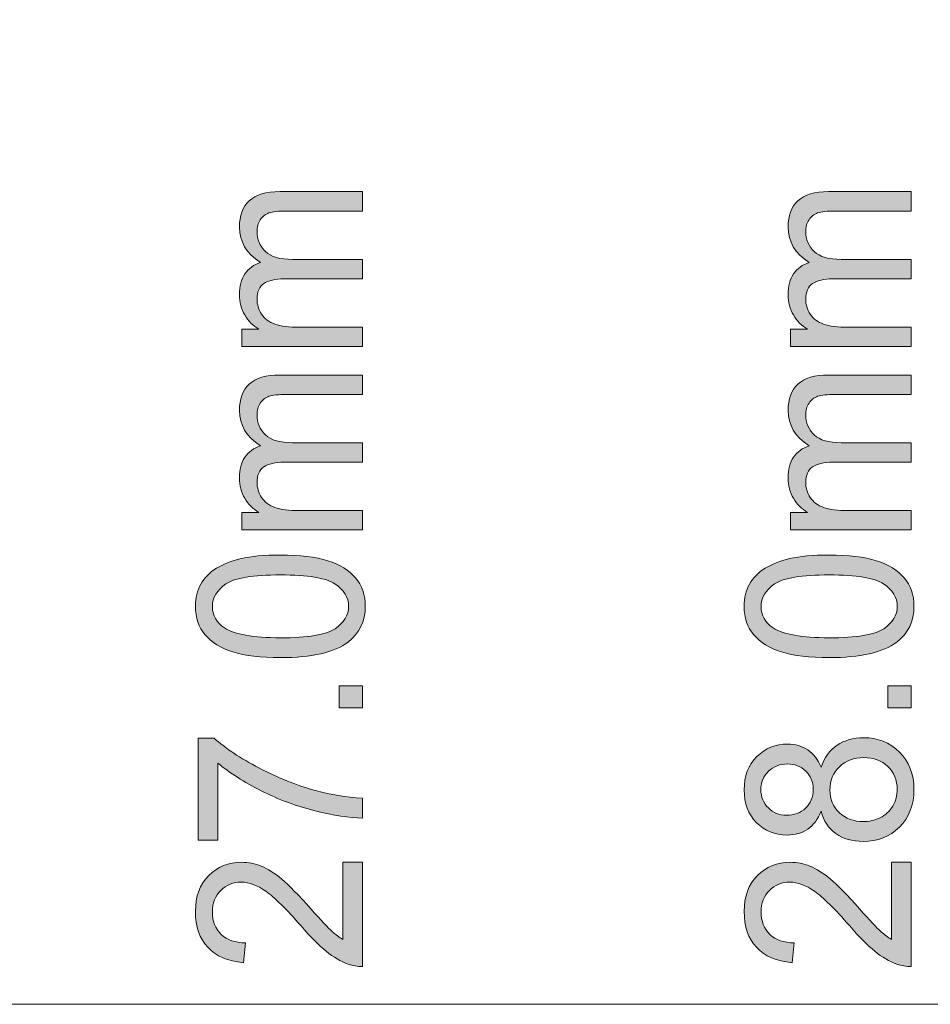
# Model space of a CAD drawing. Header units: millimetres. Extents: x 7 to 595, y -296 to -6.
# Tile 37 of 131: x 83 to 99, y -80 to -61. Entities that reach past the tile are written whole.
import ezdxf

# ---------------------------------------------------------------- set-up
doc = ezdxf.new("R2010")
doc.units = ezdxf.units.MM
doc.header["$MEASUREMENT"] = 0
doc.layers.add('Layer 1', color=7, linetype='Continuous', lineweight=0)

# ---------------------------------------------------------------- blocks, each defined once
blk = doc.blocks.new('Block_1')
at = {"layer": 'Layer 1', "true_color": 0x010101, "transparency": 33554687}
h = blk.add_hatch(color=18, dxfattribs=at)
edge = h.paths.add_edge_path()
edge.add_spline(control_points=[(89.034, -67.422), (89.034, -67.422), (86.814, -67.422), (86.814, -67.422), (86.814, -67.422), (86.814, -67.102), (86.814, -67.102), (86.814, -67.102), (87.127, -67.102), (87.127, -67.102), (87.019, -67.037), (86.931, -66.949), (86.866, -66.839), (86.799, -66.73), (86.767, -66.606), (86.767, -66.466), (86.767, -66.31), (86.801, -66.183), (86.869, -66.084), (86.937, -65.984), (87.032, -65.914), (87.154, -65.873), (86.896, -65.706), (86.767, -65.489), (86.767, -65.222), (86.767, -65.012), (86.827, -64.851), (86.949, -64.739), (87.071, -64.626), (87.259, -64.569), (87.512, -64.569), (87.512, -64.569), (89.034, -64.569), (89.034, -64.569), (89.034, -64.569), (89.034, -64.926), (89.034, -64.926), (89.034, -64.926), (87.637, -64.926), (87.637, -64.926), (87.487, -64.926), (87.378, -64.938), (87.312, -64.961), (87.246, -64.984), (87.193, -65.026), (87.152, -65.087), (87.112, -65.148), (87.092, -65.22), (87.092, -65.301), (87.092, -65.45), (87.144, -65.573), (87.247, -65.671), (87.351, -65.769), (87.517, -65.817), (87.746, -65.817), (87.746, -65.817), (89.034, -65.817), (89.034, -65.817), (89.034, -65.817), (89.034, -66.174), (89.034, -66.174), (89.034, -66.174), (87.593, -66.174), (87.593, -66.174), (87.426, -66.174), (87.301, -66.203), (87.217, -66.261), (87.134, -66.319), (87.092, -66.414), (87.092, -66.546), (87.092, -66.646), (87.12, -66.739), (87.175, -66.824), (87.231, -66.909), (87.312, -66.97), (87.42, -67.009), (87.527, -67.047), (87.682, -67.066), (87.883, -67.066), (87.883, -67.066), (89.034, -67.066), (89.034, -67.066), (89.034, -67.066), (89.034, -67.422), (89.034, -67.422)], knot_values=[0, 0, 0, 0, 1, 1, 1, 2, 2, 2, 3, 3, 3, 4, 4, 4, 5, 5, 5, 6, 6, 6, 7, 7, 7, 8, 8, 8, 9, 9, 9, 10, 10, 10, 11, 11, 11, 12, 12, 12, 13, 13, 13, 14, 14, 14, 15, 15, 15, 16, 16, 16, 17, 17, 17, 18, 18, 18, 19, 19, 19, 20, 20, 20, 21, 21, 21, 22, 22, 22, 23, 23, 23, 24, 24, 24, 25, 25, 25, 26, 26, 26, 27, 27, 27, 28, 28, 28, 28], degree=3, periodic=0)
h = blk.add_hatch(color=18, dxfattribs=at)
edge = h.paths.add_edge_path()
edge.add_spline(control_points=[(99.142, -67.422), (99.142, -67.422), (96.921, -67.422), (96.921, -67.422), (96.921, -67.422), (96.921, -67.102), (96.921, -67.102), (96.921, -67.102), (97.235, -67.102), (97.235, -67.102), (97.126, -67.037), (97.038, -66.949), (96.973, -66.839), (96.907, -66.73), (96.874, -66.606), (96.874, -66.466), (96.874, -66.31), (96.908, -66.183), (96.976, -66.084), (97.044, -65.984), (97.139, -65.914), (97.262, -65.873), (97.003, -65.706), (96.874, -65.489), (96.874, -65.222), (96.874, -65.012), (96.934, -64.851), (97.056, -64.739), (97.178, -64.626), (97.366, -64.569), (97.619, -64.569), (97.619, -64.569), (99.142, -64.569), (99.142, -64.569), (99.142, -64.569), (99.142, -64.926), (99.142, -64.926), (99.142, -64.926), (97.744, -64.926), (97.744, -64.926), (97.594, -64.926), (97.486, -64.938), (97.419, -64.961), (97.353, -64.984), (97.3, -65.026), (97.26, -65.087), (97.219, -65.148), (97.199, -65.22), (97.199, -65.301), (97.199, -65.45), (97.251, -65.573), (97.354, -65.671), (97.459, -65.769), (97.625, -65.817), (97.853, -65.817), (97.853, -65.817), (99.142, -65.817), (99.142, -65.817), (99.142, -65.817), (99.142, -66.174), (99.142, -66.174), (99.142, -66.174), (97.7, -66.174), (97.7, -66.174), (97.533, -66.174), (97.408, -66.203), (97.325, -66.261), (97.241, -66.319), (97.199, -66.414), (97.199, -66.546), (97.199, -66.646), (97.227, -66.739), (97.282, -66.824), (97.338, -66.909), (97.419, -66.97), (97.527, -67.009), (97.634, -67.047), (97.789, -67.066), (97.991, -67.066), (97.991, -67.066), (99.142, -67.066), (99.142, -67.066), (99.142, -67.066), (99.142, -67.422), (99.142, -67.422)], knot_values=[0, 0, 0, 0, 1, 1, 1, 2, 2, 2, 3, 3, 3, 4, 4, 4, 5, 5, 5, 6, 6, 6, 7, 7, 7, 8, 8, 8, 9, 9, 9, 10, 10, 10, 11, 11, 11, 12, 12, 12, 13, 13, 13, 14, 14, 14, 15, 15, 15, 16, 16, 16, 17, 17, 17, 18, 18, 18, 19, 19, 19, 20, 20, 20, 21, 21, 21, 22, 22, 22, 23, 23, 23, 24, 24, 24, 25, 25, 25, 26, 26, 26, 27, 27, 27, 28, 28, 28, 28], degree=3, periodic=0)
h = blk.add_hatch(color=18, dxfattribs=at)
edge = h.paths.add_edge_path()
edge.add_spline(control_points=[(89.034, -70.798), (89.034, -70.798), (86.814, -70.798), (86.814, -70.798), (86.814, -70.798), (86.814, -70.478), (86.814, -70.478), (86.814, -70.478), (87.127, -70.478), (87.127, -70.478), (87.019, -70.412), (86.931, -70.324), (86.866, -70.215), (86.799, -70.106), (86.767, -69.981), (86.767, -69.841), (86.767, -69.686), (86.801, -69.558), (86.869, -69.459), (86.937, -69.36), (87.032, -69.29), (87.154, -69.249), (86.896, -69.082), (86.767, -68.865), (86.767, -68.597), (86.767, -68.388), (86.827, -68.227), (86.949, -68.114), (87.071, -68.002), (87.259, -67.945), (87.512, -67.945), (87.512, -67.945), (89.034, -67.945), (89.034, -67.945), (89.034, -67.945), (89.034, -68.302), (89.034, -68.302), (89.034, -68.302), (87.637, -68.302), (87.637, -68.302), (87.487, -68.302), (87.378, -68.314), (87.312, -68.337), (87.246, -68.36), (87.193, -68.401), (87.152, -68.463), (87.112, -68.524), (87.092, -68.595), (87.092, -68.677), (87.092, -68.826), (87.144, -68.949), (87.247, -69.046), (87.351, -69.144), (87.517, -69.193), (87.746, -69.193), (87.746, -69.193), (89.034, -69.193), (89.034, -69.193), (89.034, -69.193), (89.034, -69.55), (89.034, -69.55), (89.034, -69.55), (87.593, -69.55), (87.593, -69.55), (87.426, -69.55), (87.301, -69.579), (87.217, -69.637), (87.134, -69.695), (87.092, -69.79), (87.092, -69.922), (87.092, -70.022), (87.12, -70.114), (87.175, -70.199), (87.231, -70.284), (87.312, -70.346), (87.42, -70.384), (87.527, -70.422), (87.682, -70.441), (87.883, -70.441), (87.883, -70.441), (89.034, -70.441), (89.034, -70.441), (89.034, -70.441), (89.034, -70.798), (89.034, -70.798)], knot_values=[0, 0, 0, 0, 1, 1, 1, 2, 2, 2, 3, 3, 3, 4, 4, 4, 5, 5, 5, 6, 6, 6, 7, 7, 7, 8, 8, 8, 9, 9, 9, 10, 10, 10, 11, 11, 11, 12, 12, 12, 13, 13, 13, 14, 14, 14, 15, 15, 15, 16, 16, 16, 17, 17, 17, 18, 18, 18, 19, 19, 19, 20, 20, 20, 21, 21, 21, 22, 22, 22, 23, 23, 23, 24, 24, 24, 25, 25, 25, 26, 26, 26, 27, 27, 27, 28, 28, 28, 28], degree=3, periodic=0)
h = blk.add_hatch(color=18, dxfattribs=at)
edge = h.paths.add_edge_path()
edge.add_spline(control_points=[(99.142, -70.798), (99.142, -70.798), (96.921, -70.798), (96.921, -70.798), (96.921, -70.798), (96.921, -70.478), (96.921, -70.478), (96.921, -70.478), (97.235, -70.478), (97.235, -70.478), (97.126, -70.412), (97.038, -70.324), (96.973, -70.215), (96.907, -70.106), (96.874, -69.981), (96.874, -69.841), (96.874, -69.686), (96.908, -69.558), (96.976, -69.459), (97.044, -69.36), (97.139, -69.29), (97.262, -69.249), (97.003, -69.082), (96.874, -68.865), (96.874, -68.597), (96.874, -68.388), (96.934, -68.227), (97.056, -68.114), (97.178, -68.002), (97.366, -67.945), (97.619, -67.945), (97.619, -67.945), (99.142, -67.945), (99.142, -67.945), (99.142, -67.945), (99.142, -68.302), (99.142, -68.302), (99.142, -68.302), (97.744, -68.302), (97.744, -68.302), (97.594, -68.302), (97.486, -68.314), (97.419, -68.337), (97.353, -68.36), (97.3, -68.401), (97.26, -68.463), (97.219, -68.524), (97.199, -68.595), (97.199, -68.677), (97.199, -68.826), (97.251, -68.949), (97.354, -69.046), (97.459, -69.144), (97.625, -69.193), (97.853, -69.193), (97.853, -69.193), (99.142, -69.193), (99.142, -69.193), (99.142, -69.193), (99.142, -69.55), (99.142, -69.55), (99.142, -69.55), (97.7, -69.55), (97.7, -69.55), (97.533, -69.55), (97.408, -69.579), (97.325, -69.637), (97.241, -69.695), (97.199, -69.79), (97.199, -69.922), (97.199, -70.022), (97.227, -70.114), (97.282, -70.199), (97.338, -70.284), (97.419, -70.346), (97.527, -70.384), (97.634, -70.422), (97.789, -70.441), (97.991, -70.441), (97.991, -70.441), (99.142, -70.441), (99.142, -70.441), (99.142, -70.441), (99.142, -70.798), (99.142, -70.798)], knot_values=[0, 0, 0, 0, 1, 1, 1, 2, 2, 2, 3, 3, 3, 4, 4, 4, 5, 5, 5, 6, 6, 6, 7, 7, 7, 8, 8, 8, 9, 9, 9, 10, 10, 10, 11, 11, 11, 12, 12, 12, 13, 13, 13, 14, 14, 14, 15, 15, 15, 16, 16, 16, 17, 17, 17, 18, 18, 18, 19, 19, 19, 20, 20, 20, 21, 21, 21, 22, 22, 22, 23, 23, 23, 24, 24, 24, 25, 25, 25, 26, 26, 26, 27, 27, 27, 28, 28, 28, 28], degree=3, periodic=0)
h = blk.add_hatch(color=18, dxfattribs=at)
edge = h.paths.add_edge_path()
edge.add_spline(control_points=[(87.524, -72.784), (88.028, -72.784), (88.363, -72.729), (88.529, -72.617), (88.695, -72.506), (88.778, -72.368), (88.778, -72.205), (88.778, -72.041), (88.694, -71.903), (88.528, -71.792), (88.361, -71.681), (88.027, -71.625), (87.524, -71.625), (87.02, -71.625), (86.685, -71.681), (86.519, -71.792), (86.353, -71.903), (86.27, -72.042), (86.27, -72.209), (86.27, -72.372), (86.344, -72.503), (86.49, -72.601), (86.676, -72.723), (87.021, -72.784), (87.524, -72.784)], knot_values=[0, 0, 0, 0, 1, 1, 1, 2, 2, 2, 3, 3, 3, 4, 4, 4, 5, 5, 5, 6, 6, 6, 7, 7, 7, 8, 8, 8, 8], degree=3, periodic=0)
edge = h.paths.add_edge_path()
edge.add_spline(control_points=[(87.523, -73.149), (87.161, -73.149), (86.869, -73.114), (86.647, -73.043), (86.426, -72.973), (86.255, -72.868), (86.136, -72.729), (86.017, -72.59), (85.958, -72.415), (85.958, -72.205), (85.958, -72.049), (85.991, -71.913), (86.057, -71.795), (86.123, -71.677), (86.219, -71.58), (86.344, -71.504), (86.468, -71.429), (86.62, -71.369), (86.799, -71.326), (86.978, -71.282), (87.219, -71.26), (87.523, -71.26), (87.882, -71.26), (88.173, -71.296), (88.394, -71.365), (88.616, -71.435), (88.786, -71.539), (88.906, -71.679), (89.026, -71.817), (89.086, -71.993), (89.086, -72.205), (89.086, -72.484), (88.981, -72.703), (88.77, -72.862), (88.514, -73.054), (88.098, -73.149), (87.523, -73.149), (87.523, -73.149), (87.523, -73.149), (87.523, -73.149)], knot_values=[0, 0, 0, 0, 1, 1, 1, 2, 2, 2, 3, 3, 3, 4, 4, 4, 5, 5, 5, 6, 6, 6, 7, 7, 7, 8, 8, 8, 9, 9, 9, 10, 10, 10, 11, 11, 11, 12, 12, 12, 13, 13, 13, 13], degree=3, periodic=0)
h = blk.add_hatch(color=18, dxfattribs=at)
edge = h.paths.add_edge_path()
edge.add_spline(control_points=[(97.631, -72.784), (98.135, -72.784), (98.47, -72.729), (98.636, -72.617), (98.802, -72.506), (98.885, -72.368), (98.885, -72.205), (98.885, -72.041), (98.801, -71.903), (98.635, -71.792), (98.468, -71.681), (98.134, -71.625), (97.631, -71.625), (97.127, -71.625), (96.792, -71.681), (96.626, -71.792), (96.46, -71.903), (96.377, -72.042), (96.377, -72.209), (96.377, -72.372), (96.451, -72.503), (96.597, -72.601), (96.783, -72.723), (97.128, -72.784), (97.631, -72.784)], knot_values=[0, 0, 0, 0, 1, 1, 1, 2, 2, 2, 3, 3, 3, 4, 4, 4, 5, 5, 5, 6, 6, 6, 7, 7, 7, 8, 8, 8, 8], degree=3, periodic=0)
edge = h.paths.add_edge_path()
edge.add_spline(control_points=[(97.63, -73.149), (97.268, -73.149), (96.976, -73.114), (96.755, -73.043), (96.533, -72.973), (96.363, -72.868), (96.243, -72.729), (96.124, -72.59), (96.065, -72.415), (96.065, -72.205), (96.065, -72.049), (96.098, -71.913), (96.164, -71.795), (96.231, -71.677), (96.326, -71.58), (96.451, -71.504), (96.575, -71.429), (96.727, -71.369), (96.906, -71.326), (97.085, -71.282), (97.327, -71.26), (97.63, -71.26), (97.989, -71.26), (98.28, -71.296), (98.501, -71.365), (98.723, -71.435), (98.893, -71.539), (99.013, -71.679), (99.133, -71.817), (99.193, -71.993), (99.193, -72.205), (99.193, -72.484), (99.088, -72.703), (98.878, -72.862), (98.621, -73.054), (98.205, -73.149), (97.63, -73.149), (97.63, -73.149), (97.63, -73.149), (97.63, -73.149)], knot_values=[0, 0, 0, 0, 1, 1, 1, 2, 2, 2, 3, 3, 3, 4, 4, 4, 5, 5, 5, 6, 6, 6, 7, 7, 7, 8, 8, 8, 9, 9, 9, 10, 10, 10, 11, 11, 11, 12, 12, 12, 13, 13, 13, 13], degree=3, periodic=0)
for points in [[(89.034, -74.076), (88.606, -74.076), (88.606, -73.671), (89.034, -73.671)], [(99.142, -74.076), (98.714, -74.076), (98.714, -73.671), (99.142, -73.671)]]:
    blk.add_hatch(color=18, dxfattribs=at).paths.add_polyline_path(points)
h = blk.add_hatch(color=18, dxfattribs=at)
edge = h.paths.add_edge_path()
edge.add_spline(control_points=[(86.369, -76.508), (86.369, -76.508), (86.009, -76.508), (86.009, -76.508), (86.009, -76.508), (86.009, -74.632), (86.009, -74.632), (86.009, -74.632), (86.3, -74.632), (86.3, -74.632), (86.508, -74.816), (86.784, -75), (87.128, -75.181), (87.473, -75.363), (87.827, -75.503), (88.191, -75.602), (88.447, -75.673), (88.729, -75.719), (89.034, -75.738), (89.034, -75.738), (89.034, -76.103), (89.034, -76.103), (88.793, -76.099), (88.502, -76.054), (88.16, -75.969), (87.818, -75.883), (87.488, -75.761), (87.171, -75.601), (86.854, -75.44), (86.586, -75.27), (86.369, -75.09), (86.369, -75.09), (86.369, -76.508), (86.369, -76.508)], knot_values=[0, 0, 0, 0, 1, 1, 1, 2, 2, 2, 3, 3, 3, 4, 4, 4, 5, 5, 5, 6, 6, 6, 7, 7, 7, 8, 8, 8, 9, 9, 9, 10, 10, 10, 11, 11, 11, 11], degree=3, periodic=0)
h = blk.add_hatch(color=18, dxfattribs=at)
edge = h.paths.add_edge_path()
edge.add_spline(control_points=[(98.258, -76.168), (98.366, -76.168), (98.469, -76.144), (98.57, -76.097), (98.669, -76.05), (98.747, -75.978), (98.802, -75.882), (98.857, -75.787), (98.885, -75.684), (98.885, -75.576), (98.885, -75.404), (98.827, -75.264), (98.711, -75.153), (98.596, -75.043), (98.449, -74.989), (98.271, -74.989), (98.09, -74.989), (97.94, -75.045), (97.821, -75.158), (97.703, -75.272), (97.644, -75.415), (97.644, -75.587), (97.644, -75.756), (97.702, -75.894), (97.819, -76.004), (97.936, -76.113), (98.082, -76.168), (98.258, -76.168)], knot_values=[0, 0, 0, 0, 1, 1, 1, 2, 2, 2, 3, 3, 3, 4, 4, 4, 5, 5, 5, 6, 6, 6, 7, 7, 7, 8, 8, 8, 9, 9, 9, 9], degree=3, periodic=0)
edge = h.paths.add_edge_path()
edge.add_spline(control_points=[(96.842, -76.05), (96.987, -76.05), (97.106, -76.006), (97.198, -75.919), (97.29, -75.832), (97.336, -75.717), (97.336, -75.574), (97.336, -75.436), (97.29, -75.324), (97.199, -75.237), (97.108, -75.149), (96.996, -75.106), (96.863, -75.106), (96.725, -75.106), (96.609, -75.151), (96.514, -75.241), (96.42, -75.33), (96.373, -75.443), (96.373, -75.578), (96.373, -75.715), (96.42, -75.828), (96.512, -75.917), (96.604, -76.006), (96.713, -76.05), (96.842, -76.05), (96.842, -76.05), (96.842, -76.05), (96.842, -76.05)], knot_values=[0, 0, 0, 0, 1, 1, 1, 2, 2, 2, 3, 3, 3, 4, 4, 4, 5, 5, 5, 6, 6, 6, 7, 7, 7, 8, 8, 8, 9, 9, 9, 9], degree=3, periodic=0)
edge = h.paths.add_edge_path()
edge.add_spline(control_points=[(97.481, -75.979), (97.424, -76.127), (97.342, -76.237), (97.236, -76.308), (97.13, -76.379), (97.003, -76.415), (96.855, -76.415), (96.632, -76.415), (96.445, -76.339), (96.293, -76.188), (96.141, -76.036), (96.065, -75.835), (96.065, -75.583), (96.065, -75.33), (96.143, -75.126), (96.298, -74.972), (96.454, -74.818), (96.643, -74.741), (96.866, -74.741), (97.008, -74.741), (97.132, -74.777), (97.237, -74.847), (97.342, -74.917), (97.424, -75.024), (97.481, -75.168), (97.542, -74.99), (97.64, -74.856), (97.777, -74.763), (97.914, -74.671), (98.076, -74.624), (98.266, -74.624), (98.528, -74.624), (98.747, -74.712), (98.925, -74.887), (99.104, -75.062), (99.193, -75.293), (99.193, -75.578), (99.193, -75.864), (99.104, -76.094), (98.925, -76.27), (98.746, -76.445), (98.523, -76.533), (98.255, -76.533), (98.056, -76.533), (97.889, -76.485), (97.755, -76.389), (97.62, -76.293), (97.529, -76.156), (97.481, -75.979), (97.481, -75.979), (97.481, -75.979), (97.481, -75.979)], knot_values=[0, 0, 0, 0, 1, 1, 1, 2, 2, 2, 3, 3, 3, 4, 4, 4, 5, 5, 5, 6, 6, 6, 7, 7, 7, 8, 8, 8, 9, 9, 9, 10, 10, 10, 11, 11, 11, 12, 12, 12, 13, 13, 13, 14, 14, 14, 15, 15, 15, 16, 16, 16, 17, 17, 17, 17], degree=3, periodic=0)
h = blk.add_hatch(color=18, dxfattribs=at)
edge = h.paths.add_edge_path()
edge.add_spline(control_points=[(88.675, -76.914), (88.675, -76.914), (89.034, -76.914), (89.034, -76.914), (89.034, -76.914), (89.034, -78.835), (89.034, -78.835), (88.944, -78.838), (88.857, -78.824), (88.773, -78.793), (88.635, -78.744), (88.499, -78.665), (88.365, -78.556), (88.232, -78.447), (88.078, -78.292), (87.903, -78.09), (87.63, -77.776), (87.414, -77.563), (87.254, -77.451), (87.095, -77.339), (86.943, -77.283), (86.801, -77.283), (86.652, -77.283), (86.526, -77.334), (86.424, -77.435), (86.322, -77.536), (86.27, -77.669), (86.27, -77.831), (86.27, -78.004), (86.324, -78.141), (86.433, -78.245), (86.54, -78.348), (86.69, -78.4), (86.882, -78.401), (86.882, -78.401), (86.844, -78.766), (86.844, -78.766), (86.555, -78.741), (86.336, -78.647), (86.185, -78.483), (86.033, -78.319), (85.958, -78.1), (85.958, -77.823), (85.958, -77.545), (86.039, -77.324), (86.202, -77.162), (86.366, -76.999), (86.568, -76.918), (86.809, -76.918), (86.932, -76.918), (87.053, -76.942), (87.171, -76.99), (87.29, -77.037), (87.415, -77.116), (87.546, -77.226), (87.676, -77.337), (87.857, -77.52), (88.085, -77.775), (88.275, -77.989), (88.403, -78.127), (88.471, -78.188), (88.539, -78.249), (88.606, -78.299), (88.675, -78.339), (88.675, -78.339), (88.675, -76.914), (88.675, -76.914)], knot_values=[0, 0, 0, 0, 1, 1, 1, 2, 2, 2, 3, 3, 3, 4, 4, 4, 5, 5, 5, 6, 6, 6, 7, 7, 7, 8, 8, 8, 9, 9, 9, 10, 10, 10, 11, 11, 11, 12, 12, 12, 13, 13, 13, 14, 14, 14, 15, 15, 15, 16, 16, 16, 17, 17, 17, 18, 18, 18, 19, 19, 19, 20, 20, 20, 21, 21, 21, 22, 22, 22, 22], degree=3, periodic=0)
h = blk.add_hatch(color=18, dxfattribs=at)
edge = h.paths.add_edge_path()
edge.add_spline(control_points=[(98.782, -76.914), (98.782, -76.914), (99.142, -76.914), (99.142, -76.914), (99.142, -76.914), (99.142, -78.835), (99.142, -78.835), (99.051, -78.838), (98.964, -78.824), (98.88, -78.793), (98.742, -78.744), (98.606, -78.665), (98.473, -78.556), (98.339, -78.447), (98.185, -78.292), (98.01, -78.09), (97.737, -77.776), (97.521, -77.563), (97.362, -77.451), (97.202, -77.339), (97.051, -77.283), (96.908, -77.283), (96.759, -77.283), (96.633, -77.334), (96.531, -77.435), (96.429, -77.536), (96.377, -77.669), (96.377, -77.831), (96.377, -78.004), (96.432, -78.141), (96.54, -78.245), (96.648, -78.348), (96.798, -78.4), (96.989, -78.401), (96.989, -78.401), (96.951, -78.766), (96.951, -78.766), (96.663, -78.741), (96.443, -78.647), (96.292, -78.483), (96.141, -78.319), (96.065, -78.1), (96.065, -77.823), (96.065, -77.545), (96.146, -77.324), (96.31, -77.162), (96.473, -76.999), (96.676, -76.918), (96.917, -76.918), (97.039, -76.918), (97.16, -76.942), (97.278, -76.99), (97.397, -77.037), (97.522, -77.116), (97.653, -77.226), (97.784, -77.337), (97.964, -77.52), (98.192, -77.775), (98.382, -77.989), (98.51, -78.127), (98.578, -78.188), (98.646, -78.249), (98.714, -78.299), (98.782, -78.339), (98.782, -78.339), (98.782, -76.914), (98.782, -76.914)], knot_values=[0, 0, 0, 0, 1, 1, 1, 2, 2, 2, 3, 3, 3, 4, 4, 4, 5, 5, 5, 6, 6, 6, 7, 7, 7, 8, 8, 8, 9, 9, 9, 10, 10, 10, 11, 11, 11, 12, 12, 12, 13, 13, 13, 14, 14, 14, 15, 15, 15, 16, 16, 16, 17, 17, 17, 18, 18, 18, 19, 19, 19, 20, 20, 20, 21, 21, 21, 22, 22, 22, 22], degree=3, periodic=0)
at = {"layer": 'Layer 1'}
for points in [[(89.034, -74.076), (88.606, -74.076), (88.606, -73.671), (89.034, -73.671)], [(99.142, -74.076), (98.714, -74.076), (98.714, -73.671), (99.142, -73.671)]]:
    blk.add_lwpolyline(points, close=True, dxfattribs=at)
for points, knots in [([(89.034, -67.422), (89.034, -67.422), (86.814, -67.422), (86.814, -67.422), (86.814, -67.422), (86.814, -67.102), (86.814, -67.102), (86.814, -67.102), (87.127, -67.102), (87.127, -67.102), (87.019, -67.037), (86.931, -66.949), (86.866, -66.839), (86.799, -66.73), (86.767, -66.606), (86.767, -66.466), (86.767, -66.31), (86.801, -66.183), (86.869, -66.084), (86.937, -65.984), (87.032, -65.914), (87.154, -65.873), (86.896, -65.706), (86.767, -65.489), (86.767, -65.222), (86.767, -65.012), (86.827, -64.851), (86.949, -64.739), (87.071, -64.626), (87.259, -64.569), (87.512, -64.569), (87.512, -64.569), (89.034, -64.569), (89.034, -64.569), (89.034, -64.569), (89.034, -64.926), (89.034, -64.926), (89.034, -64.926), (87.637, -64.926), (87.637, -64.926), (87.487, -64.926), (87.378, -64.938), (87.312, -64.961), (87.246, -64.984), (87.193, -65.026), (87.152, -65.087), (87.112, -65.148), (87.092, -65.22), (87.092, -65.301), (87.092, -65.45), (87.144, -65.573), (87.247, -65.671), (87.351, -65.769), (87.517, -65.817), (87.746, -65.817), (87.746, -65.817), (89.034, -65.817), (89.034, -65.817), (89.034, -65.817), (89.034, -66.174), (89.034, -66.174), (89.034, -66.174), (87.593, -66.174), (87.593, -66.174), (87.426, -66.174), (87.301, -66.203), (87.217, -66.261), (87.134, -66.319), (87.092, -66.414), (87.092, -66.546), (87.092, -66.646), (87.12, -66.739), (87.175, -66.824), (87.231, -66.909), (87.312, -66.97), (87.42, -67.009), (87.527, -67.047), (87.682, -67.066), (87.883, -67.066), (87.883, -67.066), (89.034, -67.066), (89.034, -67.066), (89.034, -67.066), (89.034, -67.422), (89.034, -67.422)], [0, 0, 0, 0, 1, 1, 1, 2, 2, 2, 3, 3, 3, 4, 4, 4, 5, 5, 5, 6, 6, 6, 7, 7, 7, 8, 8, 8, 9, 9, 9, 10, 10, 10, 11, 11, 11, 12, 12, 12, 13, 13, 13, 14, 14, 14, 15, 15, 15, 16, 16, 16, 17, 17, 17, 18, 18, 18, 19, 19, 19, 20, 20, 20, 21, 21, 21, 22, 22, 22, 23, 23, 23, 24, 24, 24, 25, 25, 25, 26, 26, 26, 27, 27, 27, 28, 28, 28, 28]), ([(99.142, -67.422), (99.142, -67.422), (96.921, -67.422), (96.921, -67.422), (96.921, -67.422), (96.921, -67.102), (96.921, -67.102), (96.921, -67.102), (97.235, -67.102), (97.235, -67.102), (97.126, -67.037), (97.038, -66.949), (96.973, -66.839), (96.907, -66.73), (96.874, -66.606), (96.874, -66.466), (96.874, -66.31), (96.908, -66.183), (96.976, -66.084), (97.044, -65.984), (97.139, -65.914), (97.262, -65.873), (97.003, -65.706), (96.874, -65.489), (96.874, -65.222), (96.874, -65.012), (96.934, -64.851), (97.056, -64.739), (97.178, -64.626), (97.366, -64.569), (97.619, -64.569), (97.619, -64.569), (99.142, -64.569), (99.142, -64.569), (99.142, -64.569), (99.142, -64.926), (99.142, -64.926), (99.142, -64.926), (97.744, -64.926), (97.744, -64.926), (97.594, -64.926), (97.486, -64.938), (97.419, -64.961), (97.353, -64.984), (97.3, -65.026), (97.26, -65.087), (97.219, -65.148), (97.199, -65.22), (97.199, -65.301), (97.199, -65.45), (97.251, -65.573), (97.354, -65.671), (97.459, -65.769), (97.625, -65.817), (97.853, -65.817), (97.853, -65.817), (99.142, -65.817), (99.142, -65.817), (99.142, -65.817), (99.142, -66.174), (99.142, -66.174), (99.142, -66.174), (97.7, -66.174), (97.7, -66.174), (97.533, -66.174), (97.408, -66.203), (97.325, -66.261), (97.241, -66.319), (97.199, -66.414), (97.199, -66.546), (97.199, -66.646), (97.227, -66.739), (97.282, -66.824), (97.338, -66.909), (97.419, -66.97), (97.527, -67.009), (97.634, -67.047), (97.789, -67.066), (97.991, -67.066), (97.991, -67.066), (99.142, -67.066), (99.142, -67.066), (99.142, -67.066), (99.142, -67.422), (99.142, -67.422)], [0, 0, 0, 0, 1, 1, 1, 2, 2, 2, 3, 3, 3, 4, 4, 4, 5, 5, 5, 6, 6, 6, 7, 7, 7, 8, 8, 8, 9, 9, 9, 10, 10, 10, 11, 11, 11, 12, 12, 12, 13, 13, 13, 14, 14, 14, 15, 15, 15, 16, 16, 16, 17, 17, 17, 18, 18, 18, 19, 19, 19, 20, 20, 20, 21, 21, 21, 22, 22, 22, 23, 23, 23, 24, 24, 24, 25, 25, 25, 26, 26, 26, 27, 27, 27, 28, 28, 28, 28]), ([(89.034, -70.798), (89.034, -70.798), (86.814, -70.798), (86.814, -70.798), (86.814, -70.798), (86.814, -70.478), (86.814, -70.478), (86.814, -70.478), (87.127, -70.478), (87.127, -70.478), (87.019, -70.412), (86.931, -70.324), (86.866, -70.215), (86.799, -70.106), (86.767, -69.981), (86.767, -69.841), (86.767, -69.686), (86.801, -69.558), (86.869, -69.459), (86.937, -69.36), (87.032, -69.29), (87.154, -69.249), (86.896, -69.082), (86.767, -68.865), (86.767, -68.597), (86.767, -68.388), (86.827, -68.227), (86.949, -68.114), (87.071, -68.002), (87.259, -67.945), (87.512, -67.945), (87.512, -67.945), (89.034, -67.945), (89.034, -67.945), (89.034, -67.945), (89.034, -68.302), (89.034, -68.302), (89.034, -68.302), (87.637, -68.302), (87.637, -68.302), (87.487, -68.302), (87.378, -68.314), (87.312, -68.337), (87.246, -68.36), (87.193, -68.401), (87.152, -68.463), (87.112, -68.524), (87.092, -68.595), (87.092, -68.677), (87.092, -68.826), (87.144, -68.949), (87.247, -69.046), (87.351, -69.144), (87.517, -69.193), (87.746, -69.193), (87.746, -69.193), (89.034, -69.193), (89.034, -69.193), (89.034, -69.193), (89.034, -69.55), (89.034, -69.55), (89.034, -69.55), (87.593, -69.55), (87.593, -69.55), (87.426, -69.55), (87.301, -69.579), (87.217, -69.637), (87.134, -69.695), (87.092, -69.79), (87.092, -69.922), (87.092, -70.022), (87.12, -70.114), (87.175, -70.199), (87.231, -70.284), (87.312, -70.346), (87.42, -70.384), (87.527, -70.422), (87.682, -70.441), (87.883, -70.441), (87.883, -70.441), (89.034, -70.441), (89.034, -70.441), (89.034, -70.441), (89.034, -70.798), (89.034, -70.798)], [0, 0, 0, 0, 1, 1, 1, 2, 2, 2, 3, 3, 3, 4, 4, 4, 5, 5, 5, 6, 6, 6, 7, 7, 7, 8, 8, 8, 9, 9, 9, 10, 10, 10, 11, 11, 11, 12, 12, 12, 13, 13, 13, 14, 14, 14, 15, 15, 15, 16, 16, 16, 17, 17, 17, 18, 18, 18, 19, 19, 19, 20, 20, 20, 21, 21, 21, 22, 22, 22, 23, 23, 23, 24, 24, 24, 25, 25, 25, 26, 26, 26, 27, 27, 27, 28, 28, 28, 28]), ([(99.142, -70.798), (99.142, -70.798), (96.921, -70.798), (96.921, -70.798), (96.921, -70.798), (96.921, -70.478), (96.921, -70.478), (96.921, -70.478), (97.235, -70.478), (97.235, -70.478), (97.126, -70.412), (97.038, -70.324), (96.973, -70.215), (96.907, -70.106), (96.874, -69.981), (96.874, -69.841), (96.874, -69.686), (96.908, -69.558), (96.976, -69.459), (97.044, -69.36), (97.139, -69.29), (97.262, -69.249), (97.003, -69.082), (96.874, -68.865), (96.874, -68.597), (96.874, -68.388), (96.934, -68.227), (97.056, -68.114), (97.178, -68.002), (97.366, -67.945), (97.619, -67.945), (97.619, -67.945), (99.142, -67.945), (99.142, -67.945), (99.142, -67.945), (99.142, -68.302), (99.142, -68.302), (99.142, -68.302), (97.744, -68.302), (97.744, -68.302), (97.594, -68.302), (97.486, -68.314), (97.419, -68.337), (97.353, -68.36), (97.3, -68.401), (97.26, -68.463), (97.219, -68.524), (97.199, -68.595), (97.199, -68.677), (97.199, -68.826), (97.251, -68.949), (97.354, -69.046), (97.459, -69.144), (97.625, -69.193), (97.853, -69.193), (97.853, -69.193), (99.142, -69.193), (99.142, -69.193), (99.142, -69.193), (99.142, -69.55), (99.142, -69.55), (99.142, -69.55), (97.7, -69.55), (97.7, -69.55), (97.533, -69.55), (97.408, -69.579), (97.325, -69.637), (97.241, -69.695), (97.199, -69.79), (97.199, -69.922), (97.199, -70.022), (97.227, -70.114), (97.282, -70.199), (97.338, -70.284), (97.419, -70.346), (97.527, -70.384), (97.634, -70.422), (97.789, -70.441), (97.991, -70.441), (97.991, -70.441), (99.142, -70.441), (99.142, -70.441), (99.142, -70.441), (99.142, -70.798), (99.142, -70.798)], [0, 0, 0, 0, 1, 1, 1, 2, 2, 2, 3, 3, 3, 4, 4, 4, 5, 5, 5, 6, 6, 6, 7, 7, 7, 8, 8, 8, 9, 9, 9, 10, 10, 10, 11, 11, 11, 12, 12, 12, 13, 13, 13, 14, 14, 14, 15, 15, 15, 16, 16, 16, 17, 17, 17, 18, 18, 18, 19, 19, 19, 20, 20, 20, 21, 21, 21, 22, 22, 22, 23, 23, 23, 24, 24, 24, 25, 25, 25, 26, 26, 26, 27, 27, 27, 28, 28, 28, 28]), ([(87.523, -73.149), (87.161, -73.149), (86.869, -73.114), (86.647, -73.043), (86.426, -72.973), (86.255, -72.868), (86.136, -72.729), (86.017, -72.59), (85.958, -72.415), (85.958, -72.205), (85.958, -72.049), (85.991, -71.913), (86.057, -71.795), (86.123, -71.677), (86.219, -71.58), (86.344, -71.504), (86.468, -71.429), (86.62, -71.369), (86.799, -71.326), (86.978, -71.282), (87.219, -71.26), (87.523, -71.26), (87.882, -71.26), (88.173, -71.296), (88.394, -71.365), (88.616, -71.435), (88.786, -71.539), (88.906, -71.679), (89.026, -71.817), (89.086, -71.993), (89.086, -72.205), (89.086, -72.484), (88.981, -72.703), (88.77, -72.862), (88.514, -73.054), (88.098, -73.149), (87.523, -73.149), (87.523, -73.149), (87.523, -73.149), (87.523, -73.149)], [0, 0, 0, 0, 1, 1, 1, 2, 2, 2, 3, 3, 3, 4, 4, 4, 5, 5, 5, 6, 6, 6, 7, 7, 7, 8, 8, 8, 9, 9, 9, 10, 10, 10, 11, 11, 11, 12, 12, 12, 13, 13, 13, 13]), ([(97.63, -73.149), (97.268, -73.149), (96.976, -73.114), (96.755, -73.043), (96.533, -72.973), (96.363, -72.868), (96.243, -72.729), (96.124, -72.59), (96.065, -72.415), (96.065, -72.205), (96.065, -72.049), (96.098, -71.913), (96.164, -71.795), (96.231, -71.677), (96.326, -71.58), (96.451, -71.504), (96.575, -71.429), (96.727, -71.369), (96.906, -71.326), (97.085, -71.282), (97.327, -71.26), (97.63, -71.26), (97.989, -71.26), (98.28, -71.296), (98.501, -71.365), (98.723, -71.435), (98.893, -71.539), (99.013, -71.679), (99.133, -71.817), (99.193, -71.993), (99.193, -72.205), (99.193, -72.484), (99.088, -72.703), (98.878, -72.862), (98.621, -73.054), (98.205, -73.149), (97.63, -73.149), (97.63, -73.149), (97.63, -73.149), (97.63, -73.149)], [0, 0, 0, 0, 1, 1, 1, 2, 2, 2, 3, 3, 3, 4, 4, 4, 5, 5, 5, 6, 6, 6, 7, 7, 7, 8, 8, 8, 9, 9, 9, 10, 10, 10, 11, 11, 11, 12, 12, 12, 13, 13, 13, 13]), ([(87.524, -72.784), (88.028, -72.784), (88.363, -72.729), (88.529, -72.617), (88.695, -72.506), (88.778, -72.368), (88.778, -72.205), (88.778, -72.041), (88.694, -71.903), (88.528, -71.792), (88.361, -71.681), (88.027, -71.625), (87.524, -71.625), (87.02, -71.625), (86.685, -71.681), (86.519, -71.792), (86.353, -71.903), (86.27, -72.042), (86.27, -72.209), (86.27, -72.372), (86.344, -72.503), (86.49, -72.601), (86.676, -72.723), (87.021, -72.784), (87.524, -72.784)], [0, 0, 0, 0, 1, 1, 1, 2, 2, 2, 3, 3, 3, 4, 4, 4, 5, 5, 5, 6, 6, 6, 7, 7, 7, 8, 8, 8, 8]), ([(97.631, -72.784), (98.135, -72.784), (98.47, -72.729), (98.636, -72.617), (98.802, -72.506), (98.885, -72.368), (98.885, -72.205), (98.885, -72.041), (98.801, -71.903), (98.635, -71.792), (98.468, -71.681), (98.134, -71.625), (97.631, -71.625), (97.127, -71.625), (96.792, -71.681), (96.626, -71.792), (96.46, -71.903), (96.377, -72.042), (96.377, -72.209), (96.377, -72.372), (96.451, -72.503), (96.597, -72.601), (96.783, -72.723), (97.128, -72.784), (97.631, -72.784)], [0, 0, 0, 0, 1, 1, 1, 2, 2, 2, 3, 3, 3, 4, 4, 4, 5, 5, 5, 6, 6, 6, 7, 7, 7, 8, 8, 8, 8]), ([(86.369, -76.508), (86.369, -76.508), (86.009, -76.508), (86.009, -76.508), (86.009, -76.508), (86.009, -74.632), (86.009, -74.632), (86.009, -74.632), (86.3, -74.632), (86.3, -74.632), (86.508, -74.816), (86.784, -75), (87.128, -75.181), (87.473, -75.363), (87.827, -75.503), (88.191, -75.602), (88.447, -75.673), (88.729, -75.719), (89.034, -75.738), (89.034, -75.738), (89.034, -76.103), (89.034, -76.103), (88.793, -76.099), (88.502, -76.054), (88.16, -75.969), (87.818, -75.883), (87.488, -75.761), (87.171, -75.601), (86.854, -75.44), (86.586, -75.27), (86.369, -75.09), (86.369, -75.09), (86.369, -76.508), (86.369, -76.508)], [0, 0, 0, 0, 1, 1, 1, 2, 2, 2, 3, 3, 3, 4, 4, 4, 5, 5, 5, 6, 6, 6, 7, 7, 7, 8, 8, 8, 9, 9, 9, 10, 10, 10, 11, 11, 11, 11]), ([(97.481, -75.979), (97.424, -76.127), (97.342, -76.237), (97.236, -76.308), (97.13, -76.379), (97.003, -76.415), (96.855, -76.415), (96.632, -76.415), (96.445, -76.339), (96.293, -76.188), (96.141, -76.036), (96.065, -75.835), (96.065, -75.583), (96.065, -75.33), (96.143, -75.126), (96.298, -74.972), (96.454, -74.818), (96.643, -74.741), (96.866, -74.741), (97.008, -74.741), (97.132, -74.777), (97.237, -74.847), (97.342, -74.917), (97.424, -75.024), (97.481, -75.168), (97.542, -74.99), (97.64, -74.856), (97.777, -74.763), (97.914, -74.671), (98.076, -74.624), (98.266, -74.624), (98.528, -74.624), (98.747, -74.712), (98.925, -74.887), (99.104, -75.062), (99.193, -75.293), (99.193, -75.578), (99.193, -75.864), (99.104, -76.094), (98.925, -76.27), (98.746, -76.445), (98.523, -76.533), (98.255, -76.533), (98.056, -76.533), (97.889, -76.485), (97.755, -76.389), (97.62, -76.293), (97.529, -76.156), (97.481, -75.979), (97.481, -75.979), (97.481, -75.979), (97.481, -75.979)], [0, 0, 0, 0, 1, 1, 1, 2, 2, 2, 3, 3, 3, 4, 4, 4, 5, 5, 5, 6, 6, 6, 7, 7, 7, 8, 8, 8, 9, 9, 9, 10, 10, 10, 11, 11, 11, 12, 12, 12, 13, 13, 13, 14, 14, 14, 15, 15, 15, 16, 16, 16, 17, 17, 17, 17]), ([(98.258, -76.168), (98.366, -76.168), (98.469, -76.144), (98.57, -76.097), (98.669, -76.05), (98.747, -75.978), (98.802, -75.882), (98.857, -75.787), (98.885, -75.684), (98.885, -75.576), (98.885, -75.404), (98.827, -75.264), (98.711, -75.153), (98.596, -75.043), (98.449, -74.989), (98.271, -74.989), (98.09, -74.989), (97.94, -75.045), (97.821, -75.158), (97.703, -75.272), (97.644, -75.415), (97.644, -75.587), (97.644, -75.756), (97.702, -75.894), (97.819, -76.004), (97.936, -76.113), (98.082, -76.168), (98.258, -76.168)], [0, 0, 0, 0, 1, 1, 1, 2, 2, 2, 3, 3, 3, 4, 4, 4, 5, 5, 5, 6, 6, 6, 7, 7, 7, 8, 8, 8, 9, 9, 9, 9]), ([(96.842, -76.05), (96.987, -76.05), (97.106, -76.006), (97.198, -75.919), (97.29, -75.832), (97.336, -75.717), (97.336, -75.574), (97.336, -75.436), (97.29, -75.324), (97.199, -75.237), (97.108, -75.149), (96.996, -75.106), (96.863, -75.106), (96.725, -75.106), (96.609, -75.151), (96.514, -75.241), (96.42, -75.33), (96.373, -75.443), (96.373, -75.578), (96.373, -75.715), (96.42, -75.828), (96.512, -75.917), (96.604, -76.006), (96.713, -76.05), (96.842, -76.05), (96.842, -76.05), (96.842, -76.05), (96.842, -76.05)], [0, 0, 0, 0, 1, 1, 1, 2, 2, 2, 3, 3, 3, 4, 4, 4, 5, 5, 5, 6, 6, 6, 7, 7, 7, 8, 8, 8, 9, 9, 9, 9]), ([(88.675, -76.914), (88.675, -76.914), (89.034, -76.914), (89.034, -76.914), (89.034, -76.914), (89.034, -78.835), (89.034, -78.835), (88.944, -78.838), (88.857, -78.824), (88.773, -78.793), (88.635, -78.744), (88.499, -78.665), (88.365, -78.556), (88.232, -78.447), (88.078, -78.292), (87.903, -78.09), (87.63, -77.776), (87.414, -77.563), (87.254, -77.451), (87.095, -77.339), (86.943, -77.283), (86.801, -77.283), (86.652, -77.283), (86.526, -77.334), (86.424, -77.435), (86.322, -77.536), (86.27, -77.669), (86.27, -77.831), (86.27, -78.004), (86.324, -78.141), (86.433, -78.245), (86.54, -78.348), (86.69, -78.4), (86.882, -78.401), (86.882, -78.401), (86.844, -78.766), (86.844, -78.766), (86.555, -78.741), (86.336, -78.647), (86.185, -78.483), (86.033, -78.319), (85.958, -78.1), (85.958, -77.823), (85.958, -77.545), (86.039, -77.324), (86.202, -77.162), (86.366, -76.999), (86.568, -76.918), (86.809, -76.918), (86.932, -76.918), (87.053, -76.942), (87.171, -76.99), (87.29, -77.037), (87.415, -77.116), (87.546, -77.226), (87.676, -77.337), (87.857, -77.52), (88.085, -77.775), (88.275, -77.989), (88.403, -78.127), (88.471, -78.188), (88.539, -78.249), (88.606, -78.299), (88.675, -78.339), (88.675, -78.339), (88.675, -76.914), (88.675, -76.914)], [0, 0, 0, 0, 1, 1, 1, 2, 2, 2, 3, 3, 3, 4, 4, 4, 5, 5, 5, 6, 6, 6, 7, 7, 7, 8, 8, 8, 9, 9, 9, 10, 10, 10, 11, 11, 11, 12, 12, 12, 13, 13, 13, 14, 14, 14, 15, 15, 15, 16, 16, 16, 17, 17, 17, 18, 18, 18, 19, 19, 19, 20, 20, 20, 21, 21, 21, 22, 22, 22, 22]), ([(98.782, -76.914), (98.782, -76.914), (99.142, -76.914), (99.142, -76.914), (99.142, -76.914), (99.142, -78.835), (99.142, -78.835), (99.051, -78.838), (98.964, -78.824), (98.88, -78.793), (98.742, -78.744), (98.606, -78.665), (98.473, -78.556), (98.339, -78.447), (98.185, -78.292), (98.01, -78.09), (97.737, -77.776), (97.521, -77.563), (97.362, -77.451), (97.202, -77.339), (97.051, -77.283), (96.908, -77.283), (96.759, -77.283), (96.633, -77.334), (96.531, -77.435), (96.429, -77.536), (96.377, -77.669), (96.377, -77.831), (96.377, -78.004), (96.432, -78.141), (96.54, -78.245), (96.648, -78.348), (96.798, -78.4), (96.989, -78.401), (96.989, -78.401), (96.951, -78.766), (96.951, -78.766), (96.663, -78.741), (96.443, -78.647), (96.292, -78.483), (96.141, -78.319), (96.065, -78.1), (96.065, -77.823), (96.065, -77.545), (96.146, -77.324), (96.31, -77.162), (96.473, -76.999), (96.676, -76.918), (96.917, -76.918), (97.039, -76.918), (97.16, -76.942), (97.278, -76.99), (97.397, -77.037), (97.522, -77.116), (97.653, -77.226), (97.784, -77.337), (97.964, -77.52), (98.192, -77.775), (98.382, -77.989), (98.51, -78.127), (98.578, -78.188), (98.646, -78.249), (98.714, -78.299), (98.782, -78.339), (98.782, -78.339), (98.782, -76.914), (98.782, -76.914)], [0, 0, 0, 0, 1, 1, 1, 2, 2, 2, 3, 3, 3, 4, 4, 4, 5, 5, 5, 6, 6, 6, 7, 7, 7, 8, 8, 8, 9, 9, 9, 10, 10, 10, 11, 11, 11, 12, 12, 12, 13, 13, 13, 14, 14, 14, 15, 15, 15, 16, 16, 16, 17, 17, 17, 18, 18, 18, 19, 19, 19, 20, 20, 20, 21, 21, 21, 22, 22, 22, 22])]:
    blk.add_open_spline(points, degree=3, knots=knots, dxfattribs=at)
blk = doc.blocks.new('Block_0')
at = {"layer": 'Layer 1', "color": 240, "lineweight": 0, "true_color": 0xed2224}
blk.add_open_spline([(13.607, -5.532), (13.607, -5.532), (161.807, -5.532), (161.807, -5.532), (164.557, -5.532), (166.807, -7.782), (166.807, -10.532), (166.807, -10.532), (166.807, -79.532), (166.807, -79.532), (166.807, -79.532), (8.607, -79.532), (8.607, -79.532), (8.607, -79.532), (8.607, -10.532), (8.607, -10.532), (8.607, -7.782), (10.857, -5.532), (13.607, -5.532)], degree=3, knots=[0, 0, 0, 0, 1, 1, 1, 2, 2, 2, 3, 3, 3, 4, 4, 4, 5, 5, 5, 6, 6, 6, 6], dxfattribs=at)
at = {"layer": 'Layer 1'}
blk.add_blockref('Block_1', (0, 0), dxfattribs=at)

msp = doc.modelspace()

# ---------------------------------------------------------------- block references
at = {"layer": 'Layer 1'}
msp.add_blockref('Block_0', (0, 0), dxfattribs=at)

doc.saveas('drawing.dxf')
